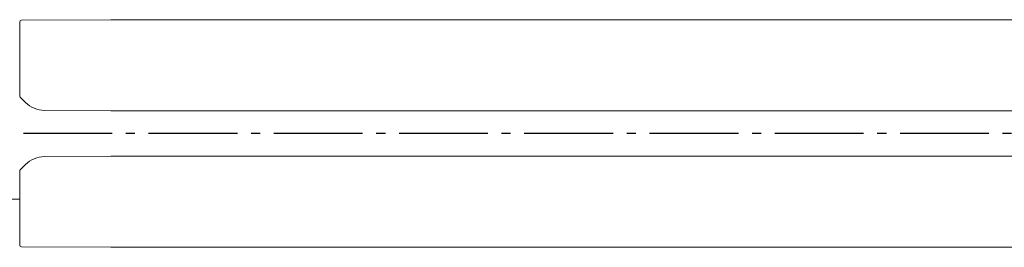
# Model space of a CAD drawing. Header units: inches. Extents: x -96941 to 10978768, y -673 to 1070890.
# Tile 130 of 173: x 59829 to 59937, y 3557 to 3582. Entities that reach past the tile are written whole.
import ezdxf

# ---------------------------------------------------------------- set-up
doc = ezdxf.new("R2010")
doc.units = ezdxf.units.IN
doc.linetypes.add('AM_DIN_G_W050', pattern=[13.75, 9.75, -1.5, 1, -1.5])
doc.layers.add('!_A_01_TENKÁ', color=8, linetype='Continuous', lineweight=13)
doc.layers.add('AM_7', color=4, linetype='AM_DIN_G_W050', lineweight=25)

msp = doc.modelspace()

# ---------------------------------------------------------------- linework, layer by layer
at = {"layer": '!_A_01_TENKÁ', "color": 14, "true_color": 0xa30000}
for p, q in [((59828.527, 3581.994), (59828.527, 3573.881)), ((59838.527, 3582.246), (59828.726, 3582.194)), ((63674.935, 3582.246), (59838.527, 3582.246)), ((59829.154, 3573.168), (59828.585, 3573.739)), ((59838.527, 3572.246), (59831.265, 3572.284)), ((59838.527, 3572.246), (63674.935, 3572.246)), ((59831.265, 3567.208), (59838.527, 3567.246)), ((63674.935, 3567.246), (59838.527, 3567.246)), ((59828.527, 3565.611), (59828.527, 3557.497)), ((59828.547, 3565.698), (59828.551, 3565.706)), ((59828.585, 3565.752), (59829.154, 3566.323)), ((59828.527, 3562.546), (59818.91, 3562.546)), ((59828.726, 3557.297), (59838.527, 3557.246)), ((59838.527, 3557.246), (63674.935, 3557.246))]:
    msp.add_line(p, q, dxfattribs=at)
for centre, radius, start, end in [((59828.727, 3581.994), 0.2, 90.3, 179.99948), ((59828.727, 3573.881), 0.2, 180, 224.85), ((59831.281, 3575.284), 3, 224.85, 269.7), ((59831.281, 3564.208), 3, 90.3, 135.15), ((59828.727, 3565.611), 0.2, 153.99297, 180), ((59828.727, 3565.611), 0.2, 135.15, 151.67212), ((59828.727, 3557.497), 0.2, 180, 269.69999)]:
    msp.add_arc(centre, radius, start, end, dxfattribs=at)
for points in [[(59829.145, 3573.185), (59829.147, 3573.179), (59829.15, 3573.172), (59829.154, 3573.168)], [(59829.145, 3566.306), (59829.147, 3566.313), (59829.15, 3566.319), (59829.154, 3566.323)]]:
    msp.add_open_spline(points, degree=3, dxfattribs=at)
at = {"layer": 'AM_7', "color": 14, "true_color": 0xa30000}
msp.add_line((63674.935, 3569.746), (59814.827, 3569.746), dxfattribs=at)

doc.saveas('drawing.dxf')
